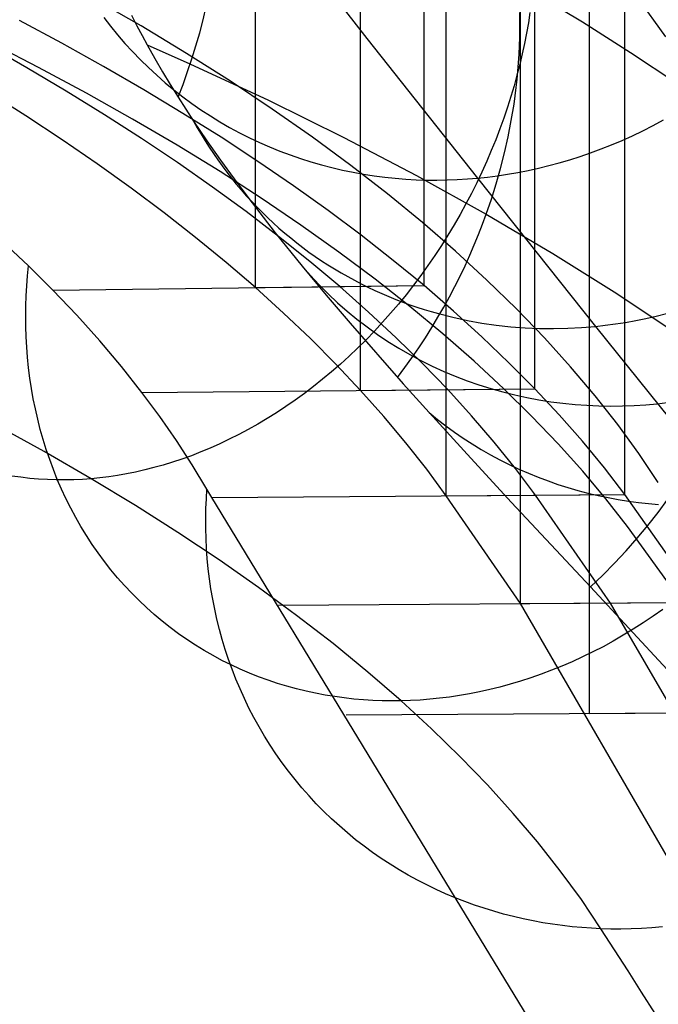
# Model space of a CAD drawing. Extents: x -37 to 483, y -973 to -253.
# Tile 84 of 197: x 317 to 335, y -887 to -859. Entities that reach past the tile are written whole.
import ezdxf

# ---------------------------------------------------------------- set-up
doc = ezdxf.new("R2010")
doc.units = 0
for name, color, linetype in [('LIVELLO_03', 5, 'CONTINUOUS'), ('LIVELLO_04', 96, 'CONTINUOUS'), ('PREDEFINITO', 7, 'CONTINUOUS')]:
    doc.layers.add(name, color=color, linetype=linetype)

msp = doc.modelspace()

# ---------------------------------------------------------------- linework, layer by layer
at = {"layer": 'LIVELLO_03'}
for p, q in [((324.018, -856.054, 457.025), (326.873, -859.7, 445.703)), ((319.553, -859.114, 430.914), (319.743, -859.36, 431.019)), ((320.324, -859.053, 421.497), (320.474, -859.347, 421.294)), ((331.128, -859.21, 408.769), (331.124, -858.977, 408.7)), ((331.128, -859.443, 408.837), (331.128, -859.21, 408.769)), ((319.743, -859.36, 431.019), (319.941, -859.602, 431.124)), ((320.474, -859.347, 421.294), (320.619, -859.623, 421.094)), ((331.125, -859.677, 408.902), (331.128, -859.443, 408.837)), ((319.941, -859.602, 431.124), (320.145, -859.839, 431.229)), ((320.619, -859.623, 421.094), (320.758, -859.879, 420.9)), ((326.873, -859.7, 445.703), (329.944, -863.587, 434.479)), ((331.117, -859.91, 408.965), (331.125, -859.677, 408.902)), ((320.145, -859.839, 431.229), (320.356, -860.069, 431.335)), ((320.758, -859.879, 420.9), (320.971, -860.257, 420.599)), ((320.758, -859.879, 420.9), (321.953, -860.41, 419.64)), ((331.106, -860.143, 409.025), (331.117, -859.91, 408.965)), ((320.356, -860.069, 431.335), (320.573, -860.294, 431.441)), ((320.573, -860.294, 431.441), (320.797, -860.513, 431.547)), ((320.971, -860.257, 420.599), (321.187, -860.626, 420.29)), ((331.091, -860.376, 409.083), (331.106, -860.143, 409.025)), ((320.797, -860.513, 431.547), (321.027, -860.726, 431.653)), ((321.953, -860.41, 419.64), (324.132, -861.422, 417.242)), ((331.073, -860.608, 409.139), (331.091, -860.376, 409.083)), ((321.027, -860.726, 431.653), (321.263, -860.932, 431.758)), ((321.187, -860.626, 420.29), (321.405, -860.987, 419.973)), ((331.025, -861.07, 409.243), (331.051, -860.839, 409.192)), ((331.051, -860.839, 409.192), (331.073, -860.608, 409.139)), ((321.263, -860.932, 431.758), (321.504, -861.131, 431.864)), ((321.405, -860.987, 419.973), (321.623, -861.338, 419.652)), ((321.504, -861.131, 431.864), (321.75, -861.323, 431.969)), ((330.996, -861.3, 409.291), (331.025, -861.07, 409.243)), ((321.623, -861.338, 419.652), (322.054, -862.002, 419.008)), ((321.75, -861.323, 431.969), (322.002, -861.509, 432.074)), ((330.964, -861.529, 409.337), (330.996, -861.3, 409.291)), ((322.002, -861.509, 432.074), (322.259, -861.687, 432.178)), ((324.132, -861.422, 417.242), (326.233, -862.456, 414.792)), ((330.889, -861.985, 409.423), (330.964, -861.529, 409.337)), ((322.259, -861.687, 432.178), (322.52, -861.857, 432.281)), ((322.52, -861.857, 432.281), (322.785, -862.02, 432.384)), ((322.054, -862.002, 419.008), (322.424, -862.548, 418.445)), ((322.054, -862.002, 419.008), (322.157, -862.186, 419.082)), ((322.157, -862.186, 419.082), (322.263, -862.368, 419.156)), ((322.785, -862.02, 432.384), (323.055, -862.176, 432.486)), ((323.055, -862.176, 432.486), (323.328, -862.323, 432.586)), ((330.801, -862.435, 409.499), (330.889, -861.985, 409.423)), ((334.546, -862.268, 435.272), (334.833, -862.122, 435.306)), ((334.833, -862.122, 435.306), (335.118, -861.968, 435.338)), ((322.263, -862.368, 419.156), (322.373, -862.548, 419.231)), ((323.328, -862.323, 432.586), (323.604, -862.463, 432.686)), ((323.604, -862.463, 432.686), (323.884, -862.595, 432.785)), ((326.233, -862.456, 414.792), (328.253, -863.511, 412.293)), ((330.701, -862.879, 409.566), (330.801, -862.435, 409.499)), ((333.968, -862.537, 435.197), (334.258, -862.407, 435.235)), ((334.258, -862.407, 435.235), (334.546, -862.268, 435.272)), ((322.373, -862.548, 419.231), (322.487, -862.726, 419.307)), ((322.424, -862.548, 418.445), (322.8, -863.084, 417.864)), ((322.487, -862.726, 419.307), (322.604, -862.903, 419.383)), ((323.884, -862.595, 432.785), (324.166, -862.719, 432.882)), ((324.166, -862.719, 432.882), (324.451, -862.835, 432.978)), ((333.095, -862.884, 435.069), (333.387, -862.776, 435.114)), ((333.387, -862.776, 435.114), (333.678, -862.661, 435.156)), ((333.678, -862.661, 435.156), (333.968, -862.537, 435.197)), ((322.604, -862.903, 419.383), (322.725, -863.077, 419.459)), ((324.451, -862.835, 432.978), (324.738, -862.943, 433.073)), ((324.738, -862.943, 433.073), (325.026, -863.043, 433.166)), ((325.026, -863.043, 433.166), (325.317, -863.135, 433.258)), ((330.59, -863.317, 409.624), (330.701, -862.879, 409.566)), ((332.513, -863.077, 434.975), (332.804, -862.984, 435.023)), ((332.804, -862.984, 435.023), (333.095, -862.884, 435.069)), ((322.725, -863.077, 419.459), (322.849, -863.249, 419.535)), ((322.8, -863.084, 417.864), (323.18, -863.608, 417.269)), ((322.849, -863.249, 419.535), (322.976, -863.419, 419.612)), ((325.317, -863.135, 433.258), (325.608, -863.219, 433.348)), ((325.608, -863.219, 433.348), (325.901, -863.295, 433.437)), ((325.901, -863.295, 433.437), (326.194, -863.364, 433.523)), ((330.467, -863.748, 409.673), (330.59, -863.317, 409.624)), ((331.356, -863.374, 434.768), (331.643, -863.311, 434.822)), ((331.643, -863.311, 434.822), (331.932, -863.24, 434.874)), ((331.932, -863.24, 434.874), (332.222, -863.162, 434.926)), ((332.222, -863.162, 434.926), (332.513, -863.077, 434.975)), ((322.976, -863.419, 419.612), (323.107, -863.587, 419.689)), ((323.107, -863.587, 419.689), (323.241, -863.752, 419.767)), ((326.194, -863.364, 433.523), (326.487, -863.424, 433.609)), ((326.487, -863.424, 433.609), (326.781, -863.477, 433.692)), ((326.781, -863.477, 433.692), (327.074, -863.523, 433.773)), ((327.074, -863.523, 433.773), (327.367, -863.56, 433.853)), ((327.367, -863.56, 433.853), (327.66, -863.591, 433.93)), ((327.66, -863.591, 433.93), (327.951, -863.614, 434.006)), ((328.253, -863.511, 412.293), (330.192, -864.586, 409.746)), ((329.666, -863.61, 434.417), (329.944, -863.587, 434.479)), ((329.944, -863.587, 434.479), (330.222, -863.558, 434.539)), ((329.944, -863.587, 434.479), (333.226, -867.711, 423.367)), ((330.222, -863.558, 434.539), (330.503, -863.522, 434.598)), ((330.503, -863.522, 434.598), (330.785, -863.48, 434.655)), ((330.785, -863.48, 434.655), (331.07, -863.43, 434.712)), ((331.07, -863.43, 434.712), (331.356, -863.374, 434.768)), ((323.18, -863.608, 417.269), (323.561, -864.121, 416.662)), ((323.241, -863.752, 419.767), (323.379, -863.914, 419.844)), ((327.951, -863.614, 434.006), (328.241, -863.63, 434.079)), ((328.241, -863.63, 434.079), (328.53, -863.64, 434.151)), ((328.53, -863.64, 434.151), (328.817, -863.642, 434.221)), ((328.817, -863.642, 434.221), (329.102, -863.638, 434.288)), ((329.102, -863.638, 434.288), (329.385, -863.627, 434.354)), ((329.385, -863.627, 434.354), (329.666, -863.61, 434.417)), ((330.334, -864.171, 409.714), (330.467, -863.748, 409.673)), ((323.379, -863.914, 419.844), (323.52, -864.075, 419.922)), ((323.52, -864.075, 419.922), (323.664, -864.232, 420)), ((323.561, -864.121, 416.662), (324.324, -865.106, 415.428)), ((323.664, -864.232, 420), (323.811, -864.387, 420.077)), ((323.811, -864.387, 420.077), (323.961, -864.538, 420.155)), ((330.192, -864.586, 409.746), (330.334, -864.171, 409.714)), ((323.961, -864.538, 420.155), (324.114, -864.687, 420.233)), ((324.114, -864.687, 420.233), (324.27, -864.833, 420.311)), ((330.087, -864.872, 409.764), (330.192, -864.586, 409.746)), ((330.192, -864.586, 409.746), (332.048, -865.68, 407.154)), ((324.27, -864.833, 420.311), (324.428, -864.976, 420.389)), ((329.975, -865.159, 409.778), (330.087, -864.872, 409.764)), ((324.324, -865.106, 415.428), (325.07, -866.034, 414.188)), ((324.428, -864.976, 420.389), (324.59, -865.116, 420.467)), ((324.59, -865.116, 420.467), (324.754, -865.252, 420.545)), ((329.857, -865.446, 409.789), (329.975, -865.159, 409.778)), ((324.754, -865.252, 420.545), (324.921, -865.385, 420.622)), ((324.921, -865.385, 420.622), (325.09, -865.515, 420.699)), ((325.09, -865.515, 420.699), (325.262, -865.642, 420.776)), ((329.732, -865.734, 409.796), (329.857, -865.446, 409.789)), ((325.262, -865.642, 420.776), (325.436, -865.765, 420.853)), ((325.436, -865.765, 420.853), (325.613, -865.884, 420.93)), ((329.601, -866.023, 409.799), (329.732, -865.734, 409.796)), ((332.048, -865.68, 407.154), (333.819, -866.792, 404.519)), ((325.07, -866.034, 414.188), (325.74, -866.84, 413.051)), ((325.07, -866.034, 414.188), (325.304, -866.3, 414.322)), ((325.613, -865.884, 420.93), (325.791, -866.001, 421.006)), ((325.791, -866.001, 421.006), (325.972, -866.113, 421.081)), ((329.463, -866.311, 409.797), (329.601, -866.023, 409.799)), ((325.304, -866.3, 414.322), (325.546, -866.559, 414.456)), ((325.972, -866.113, 421.081), (326.154, -866.222, 421.157)), ((326.154, -866.222, 421.157), (326.339, -866.327, 421.232)), ((326.339, -866.327, 421.232), (326.525, -866.429, 421.306)), ((329.319, -866.6, 409.792), (329.463, -866.311, 409.797)), ((325.546, -866.559, 414.456), (325.796, -866.81, 414.59)), ((326.525, -866.429, 421.306), (326.713, -866.527, 421.38)), ((326.713, -866.527, 421.38), (326.902, -866.621, 421.453)), ((329.168, -866.887, 409.782), (329.319, -866.6, 409.792)), ((325.74, -866.84, 413.051), (326.408, -867.626, 411.893)), ((325.796, -866.81, 414.59), (326.055, -867.052, 414.724)), ((326.902, -866.621, 421.453), (327.093, -866.712, 421.526)), ((327.093, -866.712, 421.526), (327.285, -866.798, 421.598)), ((327.285, -866.798, 421.598), (327.479, -866.881, 421.669)), ((327.479, -866.881, 421.669), (327.674, -866.961, 421.74)), ((333.819, -866.792, 404.519), (335.504, -867.921, 401.842)), ((326.055, -867.052, 414.724), (326.321, -867.286, 414.858)), ((327.674, -866.961, 421.74), (327.87, -867.036, 421.81)), ((327.87, -867.036, 421.81), (328.067, -867.108, 421.879)), ((328.067, -867.108, 421.879), (328.265, -867.176, 421.948)), ((329.01, -867.174, 409.769), (329.168, -866.887, 409.782)), ((326.321, -867.286, 414.858), (326.595, -867.511, 414.992)), ((328.265, -867.176, 421.948), (328.463, -867.24, 422.016)), ((328.463, -867.24, 422.016), (328.662, -867.3, 422.083)), ((328.662, -867.3, 422.083), (328.862, -867.356, 422.149)), ((328.846, -867.459, 409.75), (329.01, -867.174, 409.769)), ((328.862, -867.356, 422.149), (329.263, -867.458, 422.279)), ((334.633, -867.491, 423.674), (334.919, -867.426, 423.731)), ((334.919, -867.426, 423.731), (335.207, -867.355, 423.787)), ((326.408, -867.626, 411.893), (327.884, -869.309, 409.251)), ((326.595, -867.511, 414.992), (326.877, -867.727, 415.125)), ((328.675, -867.743, 409.727), (328.846, -867.459, 409.75)), ((329.263, -867.458, 422.279), (329.666, -867.546, 422.405)), ((329.666, -867.546, 422.405), (330.068, -867.618, 422.528)), ((330.068, -867.618, 422.528), (330.471, -867.676, 422.647)), ((330.471, -867.676, 422.647), (330.872, -867.72, 422.762)), ((333.226, -867.711, 423.367), (333.503, -867.68, 423.431)), ((333.503, -867.68, 423.431), (333.782, -867.643, 423.494)), ((333.782, -867.643, 423.494), (334.064, -867.599, 423.555)), ((334.064, -867.599, 423.555), (334.347, -867.549, 423.615)), ((334.347, -867.549, 423.615), (334.633, -867.491, 423.674)), ((326.877, -867.727, 415.125), (327.165, -867.934, 415.257)), ((327.165, -867.934, 415.257), (327.459, -868.131, 415.389)), ((328.498, -868.025, 409.7), (328.675, -867.743, 409.727)), ((330.872, -867.72, 422.762), (331.272, -867.751, 422.873)), ((331.272, -867.751, 422.873), (331.67, -867.768, 422.98)), ((331.67, -867.768, 422.98), (332.064, -867.772, 423.083)), ((332.064, -867.772, 423.083), (332.456, -867.764, 423.182)), ((332.456, -867.764, 423.182), (332.843, -867.743, 423.277)), ((332.843, -867.743, 423.277), (333.226, -867.711, 423.367)), ((333.226, -867.711, 423.367), (337.173, -872.63, 410.955)), ((327.459, -868.131, 415.389), (327.759, -868.318, 415.519)), ((328.314, -868.305, 409.668), (328.498, -868.025, 409.7)), ((327.759, -868.318, 415.519), (328.064, -868.495, 415.648)), ((328.064, -868.495, 415.648), (328.375, -868.661, 415.776)), ((328.123, -868.583, 409.631), (328.314, -868.305, 409.668)), ((327.926, -868.857, 409.59), (328.123, -868.583, 409.631)), ((328.375, -868.661, 415.776), (328.69, -868.818, 415.902)), ((327.723, -869.129, 409.544), (327.926, -868.857, 409.59)), ((328.69, -868.818, 415.902), (329.009, -868.964, 416.027)), ((329.009, -868.964, 416.027), (329.332, -869.099, 416.149)), ((327.884, -869.309, 409.251), (328.604, -870.11, 407.919)), ((329.332, -869.099, 416.149), (329.658, -869.224, 416.27)), ((329.658, -869.224, 416.27), (329.987, -869.339, 416.388)), ((329.987, -869.339, 416.388), (330.318, -869.443, 416.505)), ((330.318, -869.443, 416.505), (330.651, -869.536, 416.619)), ((330.651, -869.536, 416.619), (330.985, -869.619, 416.73)), ((330.985, -869.619, 416.73), (331.32, -869.692, 416.839)), ((331.32, -869.692, 416.839), (331.655, -869.755, 416.946)), ((331.655, -869.755, 416.946), (331.99, -869.807, 417.049)), ((331.99, -869.807, 417.049), (332.325, -869.85, 417.15)), ((332.325, -869.85, 417.15), (332.66, -869.883, 417.248)), ((332.66, -869.883, 417.248), (332.993, -869.907, 417.344)), ((334.306, -869.91, 417.695), (334.628, -869.89, 417.776)), ((334.628, -869.89, 417.776), (334.946, -869.861, 417.853)), ((334.946, -869.861, 417.853), (335.223, -869.83, 417.919)), ((328.604, -870.11, 407.919), (329.76, -871.377, 405.718)), ((328.604, -870.11, 407.919), (328.834, -870.298, 408.033)), ((332.993, -869.907, 417.344), (333.324, -869.921, 417.436)), ((333.324, -869.921, 417.436), (333.654, -869.926, 417.525)), ((333.654, -869.926, 417.525), (333.981, -869.923, 417.612)), ((333.981, -869.923, 417.612), (334.306, -869.91, 417.695)), ((328.834, -870.298, 408.033), (329.068, -870.479, 408.147)), ((329.068, -870.479, 408.147), (329.308, -870.653, 408.26)), ((329.308, -870.653, 408.26), (329.552, -870.821, 408.373)), ((329.552, -870.821, 408.373), (329.8, -870.982, 408.485)), ((329.8, -870.982, 408.485), (330.053, -871.136, 408.597)), ((330.053, -871.136, 408.597), (330.309, -871.283, 408.707)), ((329.76, -871.377, 405.718), (330.898, -872.608, 403.476)), ((330.309, -871.283, 408.707), (330.569, -871.423, 408.816)), ((330.569, -871.423, 408.816), (330.832, -871.555, 408.925)), ((330.832, -871.555, 408.925), (331.098, -871.681, 409.032)), ((331.098, -871.681, 409.032), (331.367, -871.798, 409.138)), ((331.367, -871.798, 409.138), (331.638, -871.909, 409.242)), ((331.638, -871.909, 409.242), (331.911, -872.012, 409.345)), ((331.911, -872.012, 409.345), (332.187, -872.107, 409.447)), ((332.187, -872.107, 409.447), (332.464, -872.196, 409.547)), ((332.464, -872.196, 409.547), (332.742, -872.276, 409.645)), ((332.742, -872.276, 409.645), (333.021, -872.35, 409.742)), ((333.021, -872.35, 409.742), (333.301, -872.416, 409.836)), ((330.898, -872.608, 403.476), (333.087, -874.957, 398.932)), ((333.301, -872.416, 409.836), (333.582, -872.475, 409.929)), ((333.582, -872.475, 409.929), (333.863, -872.527, 410.02)), ((333.863, -872.527, 410.02), (334.144, -872.572, 410.11)), ((334.144, -872.572, 410.11), (334.425, -872.609, 410.197)), ((334.425, -872.609, 410.197), (334.705, -872.64, 410.282)), ((334.972, -872.885, 399.223), (335.244, -872.515, 399.245)), ((334.688, -873.249, 399.194), (334.972, -872.885, 399.223)), ((334.705, -872.64, 410.282), (334.985, -872.664, 410.365)), ((334.391, -873.607, 399.158), (334.688, -873.249, 399.194)), ((334.082, -873.957, 399.113), (334.391, -873.607, 399.158)), ((333.761, -874.3, 399.061), (334.082, -873.957, 399.113)), ((333.43, -874.633, 399), (333.761, -874.3, 399.061)), ((333.087, -874.957, 398.932), (333.43, -874.633, 399)), ((333.087, -874.957, 398.932), (335.22, -877.26, 394.166))]:
    msp.add_line(p, q, dxfattribs=at)
at = {"layer": 'LIVELLO_03', "extrusion": (-0.59739, 0.222197, 0.770554)}
msp.add_arc((694.816, 717.834, -60.157), 13.304, 88.4237, 140.1684, dxfattribs=at)
at = {"layer": 'LIVELLO_04'}
for p, q in [((333.059, -878.48, 361.001), (333.059, -335.222, 373.467)), ((331.148, -875.422, 367.891), (331.148, -337.899, 380.226)), ((329.081, -872.422, 374.718), (329.081, -340.522, 386.924)), ((334.049, -872.386, 376.025), (334.049, -340.485, 388.231)), ((326.699, -869.491, 381.228), (326.699, -343.093, 393.308)), ((331.541, -869.445, 382.874), (331.541, -343.047, 394.953)), ((323.771, -866.633, 387.581), (323.771, -345.6, 399.537)), ((328.463, -866.578, 389.55), (328.463, -345.545, 401.507)), ((318.392, -859.836, 405.252), (317.208, -859.201, 406.73)), ((317.415, -860.516, 402.43), (316.289, -859.874, 403.891)), ((317.741, -860.507, 406.048), (316.366, -859.801, 407.722)), ((319.546, -860.479, 403.755), (318.392, -859.836, 405.252)), ((318.511, -861.165, 400.951), (317.415, -860.516, 402.43)), ((319.072, -861.222, 404.355), (317.741, -860.507, 406.048)), ((320.668, -861.129, 402.24), (319.546, -860.479, 403.755)), ((321.758, -861.787, 400.709), (320.668, -861.129, 402.24)), ((317.391, -861.857, 398.202), (316.353, -861.201, 399.662)), ((319.575, -861.822, 399.456), (318.511, -861.165, 400.951)), ((320.357, -861.944, 402.645), (319.072, -861.222, 404.355)), ((318.399, -862.52, 396.728), (317.391, -861.857, 398.202)), ((320.607, -862.486, 397.944), (319.575, -861.822, 399.456)), ((321.596, -862.672, 400.918), (320.357, -861.944, 402.645)), ((322.816, -862.452, 399.161), (321.758, -861.787, 400.709)), ((321.608, -863.156, 396.417), (320.607, -862.486, 397.944)), ((323.841, -863.123, 397.596), (322.816, -862.452, 399.161)), ((319.374, -863.189, 395.238), (318.399, -862.52, 396.728)), ((322.79, -863.407, 399.178), (321.596, -862.672, 400.918)), ((320.319, -863.866, 393.734), (319.374, -863.189, 395.238)), ((322.576, -863.834, 394.875), (321.608, -863.156, 396.417)), ((324.833, -863.802, 396.016), (323.841, -863.123, 397.596)), ((323.937, -864.147, 397.424), (322.79, -863.407, 399.178)), ((321.231, -864.548, 392.215), (320.319, -863.866, 393.734)), ((323.511, -864.518, 393.318), (322.576, -863.834, 394.875)), ((325.792, -864.487, 394.421), (324.833, -863.802, 396.016)), ((325.039, -864.892, 395.657), (323.937, -864.147, 397.424)), ((322.111, -865.237, 390.683), (321.231, -864.548, 392.215)), ((324.414, -865.208, 391.747), (323.511, -864.518, 393.318)), ((326.717, -865.178, 392.812), (325.792, -864.487, 394.421)), ((326.094, -865.642, 393.881), (325.039, -864.892, 395.657)), ((322.958, -865.932, 389.138), (322.111, -865.237, 390.683)), ((325.282, -865.904, 390.163), (324.414, -865.208, 391.747)), ((327.607, -865.875, 391.188), (326.717, -865.178, 392.812)), ((327.103, -866.396, 392.094), (326.094, -865.642, 393.881)), ((323.771, -866.633, 387.581), (322.958, -865.932, 389.138)), ((326.117, -866.606, 388.565), (325.282, -865.904, 390.163)), ((328.463, -866.578, 389.55), (327.607, -865.875, 391.188)), ((323.771, -866.633, 387.581), (328.463, -866.578, 389.55)), ((326.919, -867.314, 386.954), (326.117, -866.606, 388.565)), ((328.065, -867.154, 390.3), (327.103, -866.396, 392.094)), ((329.285, -867.287, 387.9), (328.463, -866.578, 389.55)), ((324.553, -867.34, 386.009), (323.771, -866.633, 387.581)), ((328.982, -867.914, 388.498), (328.065, -867.154, 390.3)), ((325.302, -868.052, 384.426), (324.553, -867.34, 386.009)), ((327.687, -868.027, 385.331), (326.919, -867.314, 386.954)), ((330.072, -868.001, 386.236), (329.285, -867.287, 387.9)), ((329.852, -868.677, 386.691), (328.982, -867.914, 388.498)), ((326.017, -868.769, 382.832), (325.302, -868.052, 384.426)), ((328.421, -868.745, 383.696), (327.687, -868.027, 385.331)), ((330.824, -868.721, 384.561), (330.072, -868.001, 386.236)), ((326.699, -869.491, 381.228), (326.017, -868.769, 382.832)), ((329.12, -869.468, 382.051), (328.421, -868.745, 383.696)), ((330.676, -869.441, 384.879), (329.852, -868.677, 386.691)), ((331.541, -869.445, 382.874), (330.824, -868.721, 384.561)), ((326.699, -869.491, 381.228), (331.541, -869.445, 382.874)), ((327.346, -870.218, 379.613), (326.699, -869.491, 381.228)), ((329.784, -870.196, 380.395), (329.12, -869.468, 382.051)), ((331.454, -870.207, 383.064), (330.676, -869.441, 384.879)), ((332.222, -870.174, 381.177), (331.541, -869.445, 382.874)), ((327.96, -870.948, 377.99), (327.346, -870.218, 379.613)), ((330.414, -870.928, 378.73), (329.784, -870.196, 380.395)), ((332.188, -870.974, 381.246), (331.454, -870.207, 383.064)), ((332.867, -870.907, 379.469), (332.222, -870.174, 381.177)), ((328.538, -871.683, 376.358), (327.96, -870.948, 377.99)), ((331.007, -871.664, 377.055), (330.414, -870.928, 378.73)), ((332.876, -871.742, 379.428), (332.188, -870.974, 381.246)), ((333.477, -871.644, 377.752), (332.867, -870.907, 379.469)), ((329.081, -872.422, 374.718), (328.538, -871.683, 376.358)), ((331.565, -872.404, 375.372), (331.007, -871.664, 377.055)), ((333.519, -872.509, 377.609), (332.876, -871.742, 379.428)), ((334.049, -872.386, 376.025), (333.477, -871.644, 377.752)), ((329.081, -872.422, 374.718), (334.049, -872.386, 376.025)), ((331.148, -875.422, 367.891), (329.081, -872.422, 374.718)), ((333.65, -875.406, 368.485), (331.565, -872.404, 375.372)), ((334.118, -873.276, 375.792), (333.519, -872.509, 377.609)), ((336.152, -875.389, 369.079), (334.049, -872.386, 376.025)), ((335.662, -875.418, 370.744), (334.118, -873.276, 375.792)), ((331.148, -875.422, 367.891), (336.152, -875.389, 369.079)), ((340.28, -891.212, 333.139), (331.148, -875.422, 367.891)), ((342.792, -891.197, 333.699), (333.65, -875.406, 368.485)), ((333.059, -878.48, 361.001), (338.085, -878.449, 362.109))]:
    msp.add_line(p, q, dxfattribs=at)
at = {"layer": 'PREDEFINITO'}
for p, q in [((328.463, -866.578, 389.55), (328.463, -852.28, 389.878)), ((331.541, -869.445, 382.874), (331.541, -855.15, 383.202)), ((334.049, -858.093, 376.353), (335.178, -859.658, 372.714)), ((334.049, -872.386, 376.025), (334.049, -858.093, 376.353)), ((320.597, -859.353, 405.859), (319.285, -858.596, 407.62)), ((332.865, -859.252, 410.205), (331.481, -858.415, 412.152)), ((318.392, -859.836, 405.252), (317.208, -859.201, 406.73)), ((331.408, -858.977, 412.274), (331.363, -859.263, 412.331)), ((321.86, -860.118, 404.08), (320.597, -859.353, 405.859)), ((331.363, -859.263, 412.331), (331.312, -859.551, 412.385)), ((334.201, -860.099, 408.235), (332.865, -859.252, 410.205)), ((331.312, -859.551, 412.385), (331.255, -859.841, 412.436)), ((319.546, -860.479, 403.755), (318.392, -859.836, 405.252)), ((331.255, -859.841, 412.436), (331.192, -860.133, 412.484)), ((323.076, -860.889, 402.286), (321.86, -860.118, 404.08)), ((331.192, -860.133, 412.484), (331.122, -860.427, 412.528)), ((335.489, -860.956, 406.24), (334.201, -860.099, 408.235)), ((320.668, -861.129, 402.24), (319.546, -860.479, 403.755)), ((331.122, -860.427, 412.528), (331.046, -860.723, 412.57)), ((331.046, -860.723, 412.57), (330.964, -861.02, 412.608)), ((321.758, -861.787, 400.709), (320.668, -861.129, 402.24)), ((324.242, -861.666, 400.478), (323.076, -860.889, 402.286)), ((330.964, -861.02, 412.608), (330.875, -861.318, 412.642)), ((330.875, -861.318, 412.642), (330.78, -861.617, 412.673)), ((325.359, -862.448, 398.658), (324.242, -861.666, 400.478)), ((330.78, -861.617, 412.673), (330.678, -861.917, 412.7)), ((322.816, -862.452, 399.161), (321.758, -861.787, 400.709)), ((330.678, -861.917, 412.7), (330.57, -862.218, 412.723)), ((330.57, -862.218, 412.723), (330.455, -862.518, 412.742)), ((323.841, -863.123, 397.596), (322.816, -862.452, 399.161)), ((326.428, -863.236, 396.826), (325.359, -862.448, 398.658)), ((330.455, -862.518, 412.742), (330.333, -862.818, 412.757)), ((330.333, -862.818, 412.757), (330.205, -863.118, 412.767)), ((324.833, -863.802, 396.016), (323.841, -863.123, 397.596)), ((327.447, -864.027, 394.985), (326.428, -863.236, 396.826)), ((330.205, -863.118, 412.767), (330.07, -863.417, 412.774)), ((330.07, -863.417, 412.774), (329.929, -863.714, 412.777)), ((325.792, -864.487, 394.421), (324.833, -863.802, 396.016)), ((329.929, -863.714, 412.777), (329.781, -864.011, 412.775)), ((328.417, -864.822, 393.135), (327.447, -864.027, 394.985)), ((329.781, -864.011, 412.775), (329.626, -864.305, 412.768)), ((329.626, -864.305, 412.768), (329.465, -864.598, 412.757)), ((326.717, -865.178, 392.812), (325.792, -864.487, 394.421)), ((329.465, -864.598, 412.757), (329.298, -864.888, 412.742)), ((317.463, -866.027, 386.647), (316.233, -864.883, 389.09)), ((329.339, -865.621, 391.278), (328.417, -864.822, 393.135)), ((329.298, -864.888, 412.742), (329.125, -865.176, 412.722)), ((327.607, -865.875, 391.188), (326.717, -865.178, 392.812)), ((329.125, -865.176, 412.722), (328.946, -865.461, 412.698)), ((328.946, -865.461, 412.698), (328.76, -865.743, 412.669)), ((328.76, -865.743, 412.669), (328.569, -866.02, 412.636)), ((330.211, -866.422, 389.415), (329.339, -865.621, 391.278)), ((317.436, -866.304, 386.717), (317.463, -866.027, 386.647)), ((318.137, -866.699, 385.215), (317.463, -866.027, 386.647)), ((328.463, -866.578, 389.55), (327.607, -865.875, 391.188)), ((328.569, -866.02, 412.636), (328.372, -866.295, 412.598)), ((317.415, -866.582, 386.791), (317.436, -866.304, 386.717)), ((328.372, -866.295, 412.598), (328.17, -866.565, 412.555)), ((317.399, -866.862, 386.867), (317.415, -866.582, 386.791)), ((318.137, -866.699, 385.215), (328.463, -866.578, 389.55)), ((328.17, -866.565, 412.555), (327.963, -866.83, 412.508)), ((329.285, -867.287, 387.9), (328.463, -866.578, 389.55)), ((331.035, -867.224, 387.547), (330.211, -866.422, 389.415)), ((317.39, -867.144, 386.946), (317.399, -866.862, 386.867)), ((318.806, -867.403, 383.716), (318.137, -866.699, 385.215)), ((327.963, -866.83, 412.508), (327.75, -867.091, 412.456)), ((317.386, -867.428, 387.028), (317.39, -867.144, 386.946)), ((327.75, -867.091, 412.456), (327.532, -867.347, 412.4)), ((317.389, -867.712, 387.113), (317.386, -867.428, 387.028)), ((319.442, -868.112, 382.206), (318.806, -867.403, 383.716)), ((327.532, -867.347, 412.4), (327.31, -867.597, 412.34)), ((330.072, -868.001, 386.236), (329.285, -867.287, 387.9)), ((331.811, -868.028, 385.676), (331.035, -867.224, 387.547)), ((327.31, -867.597, 412.34), (327.083, -867.842, 412.275)), ((317.398, -867.998, 387.201), (317.389, -867.712, 387.113)), ((327.083, -867.842, 412.275), (326.852, -868.081, 412.206)), ((317.414, -868.285, 387.292), (317.398, -867.998, 387.201)), ((320.046, -868.828, 380.688), (319.442, -868.112, 382.206)), ((326.852, -868.081, 412.206), (326.616, -868.314, 412.133)), ((330.824, -868.721, 384.561), (330.072, -868.001, 386.236)), ((332.538, -868.833, 383.804), (331.811, -868.028, 385.676)), ((317.436, -868.572, 387.386), (317.414, -868.285, 387.292)), ((326.616, -868.314, 412.133), (326.377, -868.541, 412.055)), ((317.466, -868.86, 387.482), (317.436, -868.572, 387.386)), ((326.135, -868.762, 411.974), (325.889, -868.976, 411.888)), ((326.377, -868.541, 412.055), (326.135, -868.762, 411.974)), ((331.541, -869.445, 382.874), (330.824, -868.721, 384.561)), ((317.502, -869.147, 387.581), (317.466, -868.86, 387.482)), ((320.616, -869.549, 379.161), (320.046, -868.828, 380.688)), ((325.889, -868.976, 411.888), (325.64, -869.183, 411.799)), ((333.218, -869.639, 381.931), (332.538, -868.833, 383.804)), ((317.545, -869.435, 387.683), (317.502, -869.147, 387.581)), ((325.64, -869.183, 411.799), (325.389, -869.383, 411.706)), ((317.596, -869.722, 387.788), (317.545, -869.435, 387.683)), ((320.616, -869.549, 379.161), (331.541, -869.445, 382.874)), ((321.111, -870.214, 377.752), (320.616, -869.549, 379.161)), ((325.135, -869.576, 411.61), (324.878, -869.762, 411.51)), ((325.389, -869.383, 411.706), (325.135, -869.576, 411.61)), ((332.222, -870.174, 381.177), (331.541, -869.445, 382.874)), ((317.654, -870.008, 387.895), (317.596, -869.722, 387.788)), ((324.878, -869.762, 411.51), (324.62, -869.941, 411.407)), ((333.851, -870.444, 380.058), (333.218, -869.639, 381.931)), ((317.719, -870.293, 388.006), (317.654, -870.008, 387.895)), ((324.361, -870.112, 411.3), (324.099, -870.275, 411.191)), ((324.62, -869.941, 411.407), (324.361, -870.112, 411.3)), ((317.791, -870.577, 388.118), (317.719, -870.293, 388.006)), ((321.578, -870.884, 376.337), (321.111, -870.214, 377.752)), ((323.837, -870.431, 411.079), (323.574, -870.579, 410.963)), ((324.099, -870.275, 411.191), (323.837, -870.431, 411.079)), ((332.867, -870.907, 379.469), (332.222, -870.174, 381.177)), ((334.437, -871.248, 378.187), (333.851, -870.444, 380.058)), ((317.899, -871.196, 410.486), (316.549, -870.452, 412.216)), ((317.871, -870.859, 388.233), (317.791, -870.577, 388.118)), ((323.31, -870.72, 410.846), (323.046, -870.853, 410.725)), ((323.574, -870.579, 410.963), (323.31, -870.72, 410.846)), ((317.958, -871.14, 388.351), (317.871, -870.859, 388.233)), ((322.016, -871.558, 374.916), (321.578, -870.884, 376.337)), ((322.782, -870.978, 410.603), (322.518, -871.096, 410.478)), ((323.046, -870.853, 410.725), (322.782, -870.978, 410.603)), ((333.477, -871.644, 377.752), (332.867, -870.907, 379.469)), ((319.206, -871.95, 408.731), (317.899, -871.196, 410.486)), ((318.052, -871.418, 388.47), (317.958, -871.14, 388.351)), ((322.255, -871.205, 410.352), (321.992, -871.308, 410.223)), ((322.518, -871.096, 410.478), (322.255, -871.205, 410.352)), ((334.976, -872.051, 376.319), (334.437, -871.248, 378.187)), ((318.154, -871.694, 388.592), (318.052, -871.418, 388.47)), ((321.469, -871.489, 409.961), (321.21, -871.569, 409.828)), ((321.73, -871.402, 410.093), (321.469, -871.489, 409.961)), ((321.992, -871.308, 410.223), (321.73, -871.402, 410.093)), ((318.264, -871.966, 388.717), (318.154, -871.694, 388.592)), ((320.19, -871.815, 409.285), (319.94, -871.858, 409.147)), ((320.442, -871.764, 409.422), (320.19, -871.815, 409.285)), ((320.696, -871.706, 409.558), (320.442, -871.764, 409.422)), ((320.952, -871.641, 409.694), (320.696, -871.706, 409.558)), ((321.21, -871.569, 409.828), (320.952, -871.641, 409.694)), ((322.426, -872.237, 373.49), (322.016, -871.558, 374.916)), ((334.049, -872.386, 376.025), (333.477, -871.644, 377.752)), ((317.249, -871.91, 407.538), (317.002, -871.874, 407.378)), ((317.496, -871.939, 407.695), (317.249, -871.91, 407.538)), ((317.742, -871.961, 407.85), (317.496, -871.939, 407.695)), ((317.988, -871.975, 408.003), (317.742, -871.961, 407.85)), ((318.234, -871.983, 408.154), (317.988, -871.975, 408.003)), ((318.479, -871.984, 408.302), (318.234, -871.983, 408.154)), ((318.381, -872.236, 388.843), (318.264, -871.966, 388.717)), ((318.722, -871.979, 408.447), (318.479, -871.984, 408.302)), ((318.965, -871.968, 408.59), (318.722, -871.979, 408.447)), ((319.206, -871.95, 408.731), (318.965, -871.968, 408.59)), ((319.448, -871.926, 408.87), (319.206, -871.95, 408.731)), ((320.434, -872.692, 407.004), (319.206, -871.95, 408.731)), ((319.693, -871.896, 409.008), (319.448, -871.926, 408.87)), ((319.94, -871.858, 409.147), (319.693, -871.896, 409.008)), ((318.505, -872.503, 388.971), (318.381, -872.236, 388.843)), ((322.409, -872.508, 373.565), (322.426, -872.237, 373.49)), ((322.561, -872.47, 373.002), (322.426, -872.237, 373.49)), ((318.636, -872.765, 389.101), (318.505, -872.503, 388.971)), ((322.397, -872.781, 373.643), (322.409, -872.508, 373.565)), ((322.561, -872.47, 373.002), (334.049, -872.386, 376.025)), ((333.988, -891.252, 331.736), (322.561, -872.47, 373.002)), ((336.152, -875.389, 369.079), (334.049, -872.386, 376.025)), ((318.775, -873.024, 389.233), (318.636, -872.765, 389.101)), ((321.619, -873.444, 405.255), (320.434, -872.692, 407.004)), ((322.392, -873.056, 373.723), (322.397, -872.781, 373.643)), ((318.921, -873.279, 389.366), (318.775, -873.024, 389.233)), ((322.393, -873.333, 373.805), (322.392, -873.056, 373.723)), ((319.074, -873.529, 389.501), (318.921, -873.279, 389.366)), ((322.762, -874.204, 403.486), (321.619, -873.444, 405.255)), ((322.4, -873.611, 373.888), (322.393, -873.333, 373.805)), ((319.234, -873.774, 389.638), (319.074, -873.529, 389.501)), ((322.414, -873.89, 373.974), (322.4, -873.611, 373.888)), ((319.401, -874.014, 389.775), (319.234, -873.774, 389.638)), ((322.434, -874.17, 374.061), (322.414, -873.89, 373.974)), ((319.574, -874.249, 389.914), (319.401, -874.014, 389.775)), ((319.754, -874.479, 390.053), (319.574, -874.249, 389.914)), ((322.462, -874.451, 374.15), (322.434, -874.17, 374.061)), ((323.862, -874.973, 401.697), (322.762, -874.204, 403.486)), ((319.941, -874.702, 390.194), (319.754, -874.479, 390.053)), ((322.496, -874.732, 374.241), (322.462, -874.451, 374.15)), ((320.133, -874.92, 390.335), (319.941, -874.702, 390.194)), ((322.536, -875.014, 374.333), (322.496, -874.732, 374.241)), ((320.332, -875.131, 390.476), (320.133, -874.92, 390.335)), ((322.585, -875.296, 374.427), (322.536, -875.014, 374.333)), ((324.919, -875.751, 399.889), (323.862, -874.973, 401.697)), ((320.536, -875.336, 390.619), (320.332, -875.131, 390.476)), ((320.745, -875.535, 390.761), (320.536, -875.336, 390.619)), ((322.64, -875.578, 374.523), (322.585, -875.296, 374.427)), ((320.96, -875.726, 390.903), (320.745, -875.535, 390.761)), ((322.702, -875.859, 374.62), (322.64, -875.578, 374.523)), ((324.419, -875.467, 366.294), (336.152, -875.389, 369.079)), ((335.104, -875.583, 396.519), (334.833, -875.774, 396.467)), ((321.181, -875.911, 391.046), (320.96, -875.726, 390.903)), ((321.406, -876.089, 391.188), (321.181, -875.911, 391.046)), ((322.772, -876.14, 374.719), (322.702, -875.859, 374.62)), ((325.932, -876.536, 398.062), (324.919, -875.751, 399.889)), ((334.833, -875.774, 396.467), (334.559, -875.958, 396.411)), ((321.635, -876.26, 391.33), (321.406, -876.089, 391.188)), ((322.849, -876.419, 374.819), (322.772, -876.14, 374.719)), ((334.282, -876.135, 396.353), (334.003, -876.304, 396.291)), ((334.559, -875.958, 396.411), (334.282, -876.135, 396.353)), ((321.869, -876.423, 391.472), (321.635, -876.26, 391.33)), ((322.107, -876.579, 391.613), (321.869, -876.423, 391.472)), ((322.933, -876.698, 374.92), (322.849, -876.419, 374.819)), ((333.722, -876.466, 396.226), (333.439, -876.621, 396.159)), ((334.003, -876.304, 396.291), (333.722, -876.466, 396.226)), ((322.349, -876.727, 391.754), (322.107, -876.579, 391.613)), ((322.594, -876.868, 391.893), (322.349, -876.727, 391.754)), ((323.025, -876.975, 375.023), (322.933, -876.698, 374.92)), ((326.9, -877.329, 396.218), (325.932, -876.536, 398.062)), ((333.439, -876.621, 396.159), (333.154, -876.767, 396.088)), ((322.842, -877.001, 392.032), (322.594, -876.868, 391.893)), ((323.094, -877.127, 392.169), (322.842, -877.001, 392.032)), ((323.124, -877.25, 375.127), (323.025, -876.975, 375.023)), ((332.868, -876.906, 396.015), (332.582, -877.038, 395.939)), ((333.154, -876.767, 396.088), (332.868, -876.906, 396.015)), ((323.348, -877.245, 392.306), (323.094, -877.127, 392.169)), ((323.23, -877.524, 375.232), (323.124, -877.25, 375.127)), ((323.605, -877.355, 392.441), (323.348, -877.245, 392.306)), ((332.007, -877.278, 395.779), (331.719, -877.386, 395.696)), ((332.294, -877.162, 395.86), (332.007, -877.278, 395.779)), ((332.582, -877.038, 395.939), (332.294, -877.162, 395.86)), ((323.344, -877.795, 375.338), (323.23, -877.524, 375.232)), ((323.863, -877.458, 392.575), (323.605, -877.355, 392.441)), ((324.124, -877.553, 392.707), (323.863, -877.458, 392.575)), ((324.386, -877.641, 392.838), (324.124, -877.553, 392.707)), ((327.824, -878.129, 394.357), (326.9, -877.329, 396.218)), ((331.432, -877.486, 395.611), (331.145, -877.579, 395.523)), ((331.719, -877.386, 395.696), (331.432, -877.486, 395.611)), ((323.466, -878.063, 375.445), (323.344, -877.795, 375.338)), ((324.65, -877.721, 392.967), (324.386, -877.641, 392.838)), ((324.914, -877.793, 393.094), (324.65, -877.721, 392.967)), ((325.18, -877.859, 393.219), (324.914, -877.793, 393.094)), ((330.289, -877.813, 395.25), (330.007, -877.876, 395.156)), ((330.573, -877.743, 395.343), (330.289, -877.813, 395.25)), ((330.858, -877.665, 395.434), (330.573, -877.743, 395.343)), ((331.145, -877.579, 395.523), (330.858, -877.665, 395.434)), ((323.594, -878.329, 375.553), (323.466, -878.063, 375.445)), ((325.446, -877.916, 393.343), (325.18, -877.859, 393.219)), ((325.712, -877.967, 393.464), (325.446, -877.916, 393.343)), ((325.978, -878.011, 393.584), (325.712, -877.967, 393.464)), ((326.244, -878.047, 393.701), (325.978, -878.011, 393.584)), ((326.51, -878.077, 393.816), (326.244, -878.047, 393.701)), ((326.775, -878.1, 393.929), (326.51, -878.077, 393.816)), ((327.039, -878.117, 394.039), (326.775, -878.1, 393.929)), ((328.354, -878.105, 394.562), (328.087, -878.12, 394.46)), ((328.623, -878.084, 394.664), (328.354, -878.105, 394.562)), ((328.895, -878.056, 394.764), (328.623, -878.084, 394.664)), ((329.17, -878.022, 394.864), (328.895, -878.056, 394.764)), ((329.447, -877.98, 394.962), (329.17, -878.022, 394.864)), ((329.726, -877.932, 395.06), (329.447, -877.98, 394.962)), ((330.007, -877.876, 395.156), (329.726, -877.932, 395.06)), ((323.73, -878.591, 375.661), (323.594, -878.329, 375.553)), ((327.302, -878.127, 394.147), (327.039, -878.117, 394.039)), ((327.564, -878.131, 394.253), (327.302, -878.127, 394.147)), ((327.824, -878.129, 394.357), (327.564, -878.131, 394.253)), ((328.087, -878.12, 394.46), (327.824, -878.129, 394.357)), ((328.667, -878.902, 392.557), (327.824, -878.129, 394.357)), ((323.873, -878.85, 375.771), (323.73, -878.591, 375.661)), ((326.298, -878.521, 359.511), (338.085, -878.449, 362.109)), ((324.023, -879.106, 375.88), (323.873, -878.85, 375.771)), ((329.468, -879.681, 390.744), (328.667, -878.902, 392.557)), ((324.18, -879.358, 375.991), (324.023, -879.106, 375.88)), ((324.345, -879.605, 376.101), (324.18, -879.358, 375.991)), ((324.515, -879.848, 376.212), (324.345, -879.605, 376.101)), ((330.227, -880.467, 388.918), (329.468, -879.681, 390.744)), ((324.693, -880.087, 376.323), (324.515, -879.848, 376.212)), ((324.877, -880.32, 376.434), (324.693, -880.087, 376.323)), ((325.067, -880.549, 376.545), (324.877, -880.32, 376.434)), ((325.263, -880.772, 376.656), (325.067, -880.549, 376.545)), ((330.944, -881.257, 387.078), (330.227, -880.467, 388.918)), ((325.466, -880.99, 376.767), (325.263, -880.772, 376.656)), ((325.674, -881.202, 376.877), (325.466, -880.99, 376.767)), ((325.888, -881.408, 376.987), (325.674, -881.202, 376.877)), ((331.618, -882.053, 385.227), (330.944, -881.257, 387.078)), ((326.107, -881.608, 377.097), (325.888, -881.408, 376.987)), ((326.331, -881.802, 377.205), (326.107, -881.608, 377.097)), ((326.56, -881.99, 377.313), (326.331, -881.802, 377.205)), ((326.793, -882.171, 377.42), (326.56, -881.99, 377.313)), ((327.031, -882.345, 377.526), (326.793, -882.171, 377.42)), ((332.249, -882.853, 383.365), (331.618, -882.053, 385.227)), ((327.273, -882.513, 377.631), (327.031, -882.345, 377.526)), ((327.519, -882.674, 377.735), (327.273, -882.513, 377.631)), ((327.769, -882.828, 377.838), (327.519, -882.674, 377.735)), ((328.022, -882.975, 377.939), (327.769, -882.828, 377.838)), ((328.278, -883.116, 378.04), (328.022, -882.975, 377.939)), ((332.837, -883.658, 381.493), (332.249, -882.853, 383.365)), ((328.537, -883.249, 378.138), (328.278, -883.116, 378.04)), ((328.798, -883.375, 378.235), (328.537, -883.249, 378.138)), ((329.062, -883.494, 378.331), (328.798, -883.375, 378.235)), ((329.327, -883.605, 378.425), (329.062, -883.494, 378.331)), ((329.595, -883.71, 378.517), (329.327, -883.605, 378.425)), ((329.863, -883.808, 378.608), (329.595, -883.71, 378.517)), ((330.133, -883.899, 378.697), (329.863, -883.808, 378.608)), ((333.381, -884.467, 379.611), (332.837, -883.658, 381.493)), ((330.404, -883.982, 378.784), (330.133, -883.899, 378.697)), ((330.676, -884.059, 378.869), (330.404, -883.982, 378.784)), ((330.948, -884.129, 378.952), (330.676, -884.059, 378.869)), ((331.221, -884.192, 379.033), (330.948, -884.129, 378.952)), ((331.493, -884.249, 379.113), (331.221, -884.192, 379.033)), ((331.765, -884.299, 379.19), (331.493, -884.249, 379.113)), ((332.037, -884.343, 379.265), (331.765, -884.299, 379.19)), ((332.308, -884.38, 379.338), (332.037, -884.343, 379.265)), ((332.578, -884.411, 379.409), (332.308, -884.38, 379.338)), ((332.847, -884.435, 379.479), (332.578, -884.411, 379.409)), ((333.115, -884.454, 379.546), (332.847, -884.435, 379.479)), ((333.381, -884.467, 379.611), (333.115, -884.454, 379.546)), ((333.659, -884.475, 379.677), (333.381, -884.467, 379.611)), ((333.939, -884.476, 379.742), (333.659, -884.475, 379.677)), ((334.223, -884.471, 379.805), (333.939, -884.476, 379.742)), ((334.51, -884.46, 379.868), (334.223, -884.471, 379.805)), ((334.799, -884.442, 379.929), (334.51, -884.46, 379.868)), ((335.09, -884.417, 379.989), (334.799, -884.442, 379.929))]:
    msp.add_line(p, q, dxfattribs=at)
at = {"layer": 'PREDEFINITO', "extrusion": (0.963019, -0.006181, 0.269363)}
msp.add_arc((-2313.003, 864.244, 428.773), 1547.571, 333.965244, 337.589649, dxfattribs=at)

doc.saveas('drawing.dxf')
